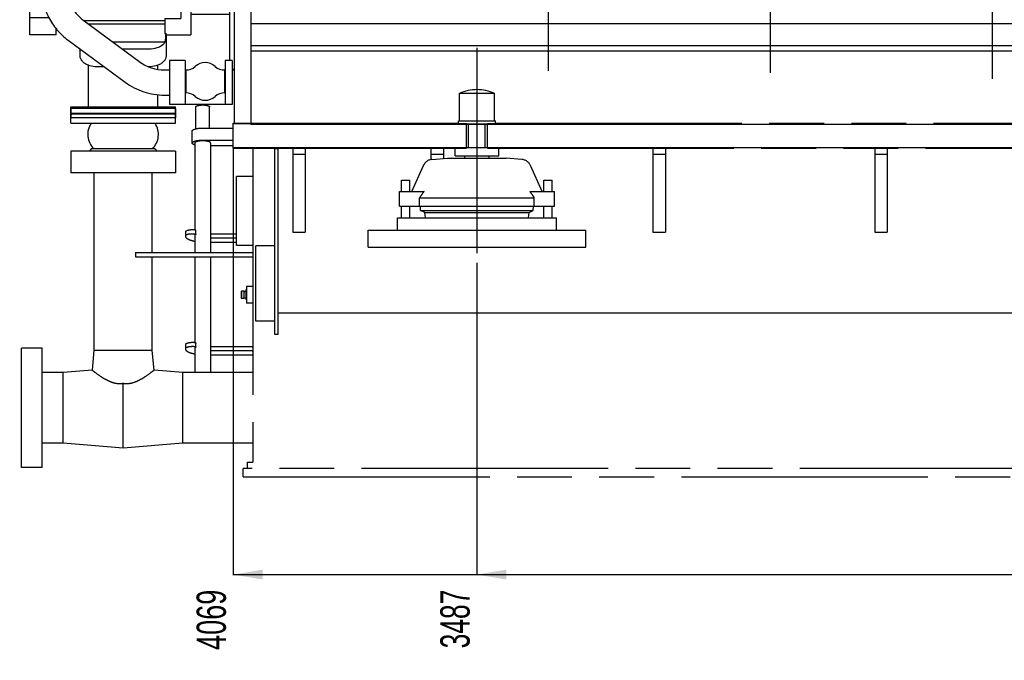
# Model space of a CAD drawing. Header units: millimetres. Extents: x 0 to 1189, y 0 to 841.
# Tile 66 of 103: x 654 to 772, y 508 to 585. Entities that reach past the tile are written whole.
import ezdxf
from ezdxf.enums import TextEntityAlignment as Align

# ---------------------------------------------------------------- set-up
doc = ezdxf.new("R2010")
doc.units = ezdxf.units.MM
doc.header["$LTSCALE"] = 65.395
doc.linetypes.add('CENTER', pattern=[0.6, 0.375, -0.075, 0.075, -0.075])
doc.linetypes.add('PHANTOM', pattern=[0.8, 0.45, -0.05, 0.1, -0.05, 0.1, -0.05])
doc.layers.get('0').update_dxf_attribs({"linetype": 'CONTINUOUS'})
for name, color, linetype in [('1907_210700_40_SIMPLE1_T2_X_PBL121', 7, 'CONTINUOUS'), ('1907_210700_40_SIMPLE1_T2_X_PBL136', 7, 'CONTINUOUS'), ('1907_210700_40_SIMPLE1_T2_X_PBL150', 7, 'CONTINUOUS'), ('1907_210700_40_SIMPLE1_X_ABL120', 7, 'CONTINUOUS'), ('1907_210700_40_SIMPLE1_X_ABL135', 7, 'CONTINUOUS'), ('1907_210700_40_SIMPLE1_X_ABL149', 7, 'CONTINUOUS'), ('1937_111000_09_SIMPLE1_D_ABL72', 7, 'CONTINUOUS'), ('1937_111000_09_SIMPLE1_T1_D_PBL73', 7, 'CONTINUOUS'), ('1937_122000_06_SIMPLE1_A_ABL33', 7, 'CONTINUOUS'), ('1937_122000_06_SIMPLE1_T1_A_PBL34', 7, 'CONTINUOUS'), ('32007_060000_TLKGS_KGS_V_ABL4', 7, 'CONTINUOUS'), ('32007_061000_TLKGS_KGS_V_ABL36', 7, 'CONTINUOUS'), ('32007_633500_01_SIMPLE1_T1_X_PBL84', 7, 'CONTINUOUS'), ('32007_633500_01_SIMPLE1_X_ABL83', 7, 'CONTINUOUS'), ('32007_641000_02_SIMPLE1_T1_X_PBL45', 7, 'CONTINUOUS'), ('32007_641000_02_SIMPLE1_T2_X_PBL46', 7, 'CONTINUOUS'), ('32007_641000_02_SIMPLE1_X_ABL44', 7, 'CONTINUOUS'), ('32007_641400_01_SIMPLE1_T1_X_PBL86', 7, 'CONTINUOUS'), ('32007_641400_01_SIMPLE1_X_ABL85', 7, 'CONTINUOUS'), ('32007_842000_01_SIMPLE1_T1_X_PBL42', 7, 'CONTINUOUS'), ('32007_842000_01_SIMPLE1_T2_X_PBL43', 7, 'CONTINUOUS'), ('32007_842000_01_SIMPLE1_T3_X_PBL38', 7, 'CONTINUOUS'), ('32007_842000_01_SIMPLE1_X_ABL37', 7, 'CONTINUOUS'), ('32067_000000_TLKGS_MARKETING_ABL3', 7, 'CONTINUOUS'), ('32067_030000_TLKGS_V_ABL8', 7, 'CONTINUOUS'), ('32067_100000_TLKGS_V_ABL18', 7, 'CONTINUOUS'), ('32067_152000_01_SIMPLE1_T1_X_PBL20', 7, 'CONTINUOUS'), ('32067_152000_01_SIMPLE1_T2_X_PBL118', 7, 'CONTINUOUS'), ('32067_152000_01_SIMPLE1_T2_X_PBL35', 7, 'CONTINUOUS'), ('32067_152000_01_SIMPLE1_X_ABL19', 7, 'CONTINUOUS'), ('32067_200000_TLKGS_V_ABL119', 7, 'CONTINUOUS'), ('new_view_1_VBL0', 7, 'CONTINUOUS')]:
    doc.layers.add(name, color=color, linetype=linetype)
doc.styles.get("Standard").update_dxf_attribs({"font": 'txt', "width": 0.6})
doc.dimstyles.new('DIMSTYLE_10', dxfattribs={"dimtxt": 3.5, "dimasz": 3.5, "dimexe": 1.8, "dimexo": 0, "dimgap": 0.875, "dimtad": 0, "dimtih": 1, "dimtoh": 1, "dimlfac": 20, "dimdsep": 46, "dimtxsty": 'Standard', "dimblk": '_FILLED', "dimblk1": '_FILLED', "dimblk2": '_FILLED', "dimcen": 0.09, "dimadec": 0, "dimazin": 0, "dimtp": 2, "dimtm": 2, "dimtfac": 1, "dimtofl": 0, "dimtmove": 0, "dimatfit": 3, "dimldrblk": '_FILLED', "dimfxl": 1, "dimtolj": 1, "dimarcsym": 0})

# ---------------------------------------------------------------- blocks, each defined once
blk = doc.blocks.new('*D38')
at = {"color": 2, "linetype": 'Continuous'}
blk.add_line((709, 555.98), (709, 518.68), dxfattribs=at)
at = {"color": 2, "linetype": 'Continuous', "width": 0.672619}
blk.add_text('3487', height=3.5, rotation=90, dxfattribs=at).set_placement((708.12, 516.93), align=Align.RIGHT)
blk = doc.blocks.new('_FILLED')
at = {"color": 0, "linetype": 'ByBlock'}
blk.add_solid([(0, 0), (-1, 0.167), (-1, -0.167)], dxfattribs=at)
blk = doc.blocks.new('*D39')
at = {"color": 2, "linetype": 'Continuous'}
blk.add_line((679.9, 569.65), (679.9, 518.68), dxfattribs=at)
at = {"color": 2, "linetype": 'Continuous', "width": 0.690476}
blk.add_text('4069', height=3.5, rotation=90, dxfattribs=at).set_placement((679.02, 516.93), align=Align.RIGHT)
blk = doc.blocks.new('32007_842000_01_SIMPLE1_T3_X_PBL38', base_point=(664.66, 584.7))
at = {"layer": '32007_842000_01_SIMPLE1_T3_X_PBL38', "color": 7, "linetype": 'Continuous'}
for p, q in [((657.02, 592.84), (657.02, 588.83)), ((660.02, 593.39), (660.02, 588.83)), ((661.96, 584.98), (668.79, 579.94)), ((660.18, 582.56), (667.01, 577.53)), ((671.67, 579), (672.3, 579)), ((671.67, 576), (672.3, 576))]:
    blk.add_line(p, q, dxfattribs=at)
for points, knots in [([(657.02, 588.83), (657.02, 588.22), (657.17, 587.01), (657.79, 585.28), (658.8, 583.76), (659.69, 582.92), (660.18, 582.56)], [0, 0, 0, 0, 0.250538, 0.50083, 0.750682, 1, 1, 1, 1]), ([(660.02, 588.83), (660.02, 588.09), (660.37, 586.59), (661.36, 585.42), (661.96, 584.98)], [0, 0, 0, 0, 0.502233, 1, 1, 1, 1]), ([(668.79, 579.94), (669.2, 579.64), (670.13, 579.17), (671.16, 579), (671.67, 579)], [0, 0, 0, 0, 0.497904, 1, 1, 1, 1]), ([(667.01, 577.53), (667.68, 577.04), (669.18, 576.27), (670.84, 576), (671.67, 576)], [0, 0, 0, 0, 0.499193, 1, 1, 1, 1])]:
    blk.add_open_spline(points, degree=3, knots=knots, dxfattribs=at)
blk = doc.blocks.new('32007_842000_01_SIMPLE1_T1_X_PBL42', base_point=(667.2, 589.41))
at = {"layer": '32007_842000_01_SIMPLE1_T1_X_PBL42', "color": 7, "linetype": 'Continuous'}
for p, q in [((655.75, 592.84), (655.75, 603.94)), ((657.25, 603.94), (655.75, 603.94)), ((657.25, 592.84), (657.25, 603.94)), ((659.73, 601.79), (657.25, 603.81)), ((654.4, 595.49), (654.4, 602.44)), ((654.55, 602.44), (654.4, 602.44)), ((658.98, 602.39), (661.5, 602.39)), ((661.5, 601.79), (661.5, 602.44)), ((661.5, 602.44), (666.2, 602.44)), ((666.2, 601.79), (666.2, 602.44)), ((666.75, 602.44), (677, 602.44)), ((673.5, 594.34), (673.5, 602.44)), ((677, 602.44), (678, 601.25)), ((657.25, 601.79), (659.73, 601.79)), ((659.72, 601.79), (666.75, 601.79)), ((678, 601.25), (680, 601.25)), ((679.5, 601.25), (679.5, 590.75)), ((657.25, 598.59), (663.28, 598.59)), ((663.28, 598.19), (663.28, 598.59)), ((657.25, 598.19), (663.28, 598.19)), ((654.55, 595.49), (654.4, 595.49)), ((657.25, 595), (659.73, 595)), ((657.25, 592.98), (659.73, 595)), ((659.72, 594.99), (666.75, 594.99)), ((661.15, 593.39), (661.15, 594.99)), ((661.62, 594.99), (661.62, 590.37)), ((662.7, 594.99), (662.7, 594.7)), ((666.75, 594.34), (671.5, 594.34)), ((671.5, 590.75), (671.5, 594.34)), ((671.5, 594.34), (678, 594.34)), ((678, 590.75), (678, 594.34)), ((657.25, 592.84), (655.75, 592.84)), ((661.15, 593.39), (657.76, 593.39)), ((661.62, 591.41), (671.5, 591.41)), ((661.62, 590.37), (671.88, 590.37)), ((671.88, 590.75), (671.5, 590.75)), ((671.88, 590.75), (671.88, 590.37)), ((678, 590.75), (680, 590.75)), ((672.3, 580.13), (672.3, 574.88)), ((674.15, 580.13), (672.3, 580.13)), ((674.15, 580.13), (674.15, 574.9)), ((678.95, 580.13), (678.95, 574.9)), ((679.77, 580.13), (678.95, 580.13)), ((679.77, 580.13), (679.77, 574.88)), ((674.23, 579), (674.15, 579)), ((674.23, 579), (674.23, 576.25)), ((678.87, 579), (678.87, 576.25)), ((678.95, 579), (678.87, 579)), ((674.23, 576.25), (674.15, 576.25)), ((678.95, 576.25), (678.87, 576.25)), ((674.15, 574.9), (678.95, 574.9)), ((679.77, 574.88), (672.3, 574.88))]:
    blk.add_line(p, q, dxfattribs=at)
for centre, radius, start, end in [((666.75, 598.39), 4.05, 237.1968, 97.8051), ((666.75, 598.39), 4.06, 97.4528, 97.8058), ((666.75, 598.39), 4.06, 97.1716, 97.4528), ((666.75, 598.39), 4.06, 90.0067, 97.1713), ((666.75, 598.39), 4.06, 82.8064, 89.9933), ((666.75, 598.39), 3.4, 270, 90), ((666.74, 598.39), 4.06, 358.2025, 1.7976), ((666.75, 598.4), 4.05, 237.2736, 238.4421), ((666.75, 598.4), 4.06, 238.4424, 241.5424), ((666.75, 598.39), 4.05, 241.5418, 245.6454), ((666.75, 598.39), 4.04, 245.6489, 248.6677), ((666.75, 598.4), 4.06, 248.6683, 252.9627), ((666.75, 598.4), 4.05, 252.9626, 255.7728), ((666.75, 598.39), 4.04, 255.7748, 260.5337), ((666.75, 598.4), 4.05, 260.535, 262.8913), ((666.75, 598.4), 4.06, 262.8914, 269.9934), ((666.75, 598.4), 4.06, 270.0067, 277.1936), ((676.55, 578.13), 1.75, 47.3571, 132.6429), ((674.3, 580.57), 1.57, 267.4616, 312.6429), ((678.8, 580.57), 1.57, 227.3571, 272.5384), ((674.3, 574.69), 1.57, 47.3571, 92.5384), ((678.8, 574.69), 1.57, 87.4616, 132.6429), ((676.55, 577.13), 1.75, 227.3571, 312.6429)]:
    blk.add_arc(centre, radius, start, end, dxfattribs=at)
for points, knots in [([(667.26, 602.41), (667.73, 602.35), (668.66, 602.06), (669.81, 601.17), (670.58, 599.95), (670.78, 598.99), (670.8, 598.52)], [0, 0, 0, 0, 0.249999, 0.5, 0.750001, 1, 1, 1, 1]), ([(670.8, 598.26), (670.78, 597.79), (670.58, 596.84), (669.81, 595.61), (668.66, 594.72), (667.73, 594.43), (667.26, 594.37)], [0, 0, 0, 0, 0.249999, 0.5, 0.750001, 1, 1, 1, 1]), ([(666.75, 592.1), (666.23, 592.1), (665.23, 592.22), (664.09, 592.68), (663.38, 593.22), (663, 593.68), (662.76, 594.17), (662.7, 594.53), (662.7, 594.7)], [0, 0, 0, 0, 0.296409, 0.56768, 0.689046, 0.800089, 0.90253, 1, 1, 1, 1]), ([(670.76, 594.34), (670.73, 594.18), (670.61, 593.87), (670.32, 593.44), (669.91, 593.05), (669.21, 592.59), (668.15, 592.2), (667.23, 592.1), (666.75, 592.1)], [0, 0, 0, 0, 0.098097, 0.202827, 0.316272, 0.439095, 0.709166, 1, 1, 1, 1])]:
    blk.add_open_spline(points, degree=3, knots=knots, dxfattribs=at)
blk = doc.blocks.new('32007_842000_01_SIMPLE1_T2_X_PBL43', base_point=(655.15, 598.3918))
at = {"layer": '32007_842000_01_SIMPLE1_T2_X_PBL43', "color": 7, "linetype": 'Continuous'}
for p, q in [((654.55, 592.8918), (654.55, 603.8918)), ((654.55, 603.8918), (655.75, 603.8918)), ((654.55, 592.8918), (655.75, 592.8918))]:
    blk.add_line(p, q, dxfattribs=at)
blk = doc.blocks.new('32007_842000_01_SIMPLE1_X_ABL37', base_point=(667.2, 589.41))
at = {"layer": '32007_842000_01_SIMPLE1_T1_X_PBL42'}
blk.add_blockref('32007_842000_01_SIMPLE1_T1_X_PBL42', (667.2, 589.41), dxfattribs=at)
at = {"layer": '32007_842000_01_SIMPLE1_T2_X_PBL43'}
blk.add_blockref('32007_842000_01_SIMPLE1_T2_X_PBL43', (655.15, 598.39), dxfattribs=at)
at = {"layer": '32007_842000_01_SIMPLE1_T3_X_PBL38'}
blk.add_blockref('32007_842000_01_SIMPLE1_T3_X_PBL38', (664.66, 584.7), dxfattribs=at)
blk = doc.blocks.new('32007_641000_02_SIMPLE1_T1_X_PBL45', base_point=(667.8, 584.05))
at = {"layer": '32007_641000_02_SIMPLE1_T1_X_PBL45', "color": 7, "linetype": 'Continuous'}
for p, q in [((671.88, 590.75), (671.88, 594.34)), ((673.65, 594.34), (673.65, 591.8)), ((674.85, 594.34), (674.85, 583.2)), ((655.6, 583.2), (655.6, 592.89)), ((656.85, 592.84), (656.85, 591.8)), ((674.85, 592.93), (678, 592.93)), ((656.85, 591.8), (657.02, 591.8)), ((673.65, 591.8), (671.88, 591.8)), ((661.62, 589.23), (661.62, 590.37)), ((669.88, 590.37), (663.62, 590.37)), ((671.88, 589.7), (671.88, 590.37)), ((674.85, 591.31), (678, 591.31)), ((679.5, 580.13), (679.5, 590.75)), ((661.62, 589.23), (661.62, 588.89)), ((661.62, 589.23), (662.32, 589.23)), ((671.18, 589.23), (671.75, 589.23)), ((671.75, 589.53), (671.75, 587.73)), ((671.75, 589.53), (671.87, 589.53)), ((657.02, 588.91), (655.6, 588.91)), ((671.75, 588.89), (661.62, 588.89)), ((669.88, 588.92), (663.62, 588.92)), ((673.65, 587.73), (671.75, 587.73)), ((673.65, 587.73), (673.65, 585.13)), ((674.85, 585.65), (679.5, 585.65)), ((657.9, 585.23), (655.6, 585.23)), ((671.75, 584.85), (662.13, 584.85)), ((662.59, 584.51), (671.75, 584.51)), ((671.75, 585.13), (671.75, 583.36)), ((671.75, 585.13), (673.65, 585.13)), ((658.75, 583.2), (655.6, 583.2)), ((658.75, 583.2), (658.75, 583.95)), ((671.75, 583.36), (671.87, 583.36)), ((671.88, 583.28), (671.88, 580.67)), ((671.88, 583.2), (674.85, 583.2)), ((665.51, 582.36), (671.77, 582.36)), ((661.62, 580.67), (661.62, 581.5)), ((669.88, 581.49), (666.7, 581.49)), ((662.6, 574.6), (662.6, 579.56)), ((664.5, 579.38), (663.62, 579.38)), ((669.88, 579.38), (669.8, 579.38)), ((670.9, 579.07), (670.9, 579.56)), ((679.77, 579.08), (680, 579.08)), ((670.9, 574.6), (670.9, 576.05)), ((660.5, 573.85), (660.5, 574.6)), ((660.5, 574.6), (673, 574.6)), ((660.5, 573.85), (673, 573.85)), ((662.32, 573.85), (662.32, 573.75)), ((664.91, 573.85), (664.91, 573.75)), ((668.59, 573.85), (668.59, 573.75)), ((671.18, 573.85), (671.18, 573.75)), ((673, 573.85), (673, 574.6))]:
    blk.add_line(p, q, dxfattribs=at)
for centre, major_axis, ratio, start_param, end_param in [((663.62, 589.5), (2, 0), 0.451228, 2.815863, 3.141593), ((669.88, 589.5), (2, 0), 0.451228, 0.030853, 0.325729), ((669.88, 583.47), (0, 3.47), 0.575768, -1.896526, -1.601687)]:
    blk.add_ellipse(centre, major_axis=major_axis, ratio=ratio, start_param=start_param, end_param=end_param, dxfattribs=at)
for points, knots in [([(671.88, 591.66), (671.88, 591.52), (671.8, 591.24), (671.62, 591.01), (671.5, 590.91)], [0, 0, 0, 0, 0.472864, 1, 1, 1, 1]), ([(663.62, 588.92), (663.42, 588.92), (662.72, 588.98), (661.97, 589.34), (661.73, 589.79)], [0, 0, 0, 0, 0.288538, 1, 1, 1, 1]), ([(671.77, 589.79), (671.7, 589.66), (671.42, 589.33), (670.75, 589), (670.18, 588.92), (669.88, 588.92)], [0, 0, 0, 0, 0.209707, 0.580438, 1, 1, 1, 1]), ([(671.88, 589.7), (671.88, 589.66), (671.87, 589.6), (671.87, 589.54), (671.87, 589.53)], [0, 0, 0, 0, 0.757069, 1, 1, 1, 1]), ([(671.87, 583.36), (671.87, 583.36), (671.87, 583.33), (671.88, 583.3), (671.88, 583.28)], [0, 0, 0, 0, 0.282317, 1, 1, 1, 1]), ([(671.77, 582.36), (671.7, 582.23), (671.42, 581.9), (670.75, 581.57), (670.18, 581.49), (669.88, 581.49)], [0, 0, 0, 0, 0.209707, 0.580438, 1, 1, 1, 1]), ([(662.6, 579.56), (662.46, 579.62), (662.2, 579.74), (661.88, 580.01), (661.67, 580.32), (661.62, 580.55), (661.62, 580.67)], [0, 0, 0, 0, 0.290895, 0.552192, 0.785101, 1, 1, 1, 1]), ([(671.88, 580.67), (671.88, 580.55), (671.83, 580.32), (671.62, 580.01), (671.3, 579.74), (671.04, 579.62), (670.9, 579.56)], [0, 0, 0, 0, 0.214899, 0.447808, 0.709105, 1, 1, 1, 1]), ([(663.62, 579.38), (663.54, 579.38), (663.19, 579.39), (662.84, 579.47), (662.6, 579.56)], [0, 0, 0, 0, 0.257169, 1, 1, 1, 1]), ([(670.9, 579.56), (670.82, 579.53), (670.49, 579.42), (670.14, 579.38), (669.88, 579.38)], [0, 0, 0, 0, 0.241377, 1, 1, 1, 1])]:
    blk.add_open_spline(points, degree=3, knots=knots, dxfattribs=at)
blk = doc.blocks.new('32007_641000_02_SIMPLE1_T2_X_PBL46', base_point=(666.75, 573.2))
at = {"layer": '32007_641000_02_SIMPLE1_T2_X_PBL46', "color": 7, "linetype": 'Continuous'}
for p, q in [((660.5, 572.65), (660.5, 573.75)), ((660.5, 573.75), (673, 573.75)), ((673, 572.65), (673, 573.75)), ((660.5, 572.65), (673, 572.65))]:
    blk.add_line(p, q, dxfattribs=at)
blk = doc.blocks.new('32007_641000_02_SIMPLE1_X_ABL44', base_point=(666.75, 573.2))
at = {"layer": '32007_641000_02_SIMPLE1_T1_X_PBL45'}
blk.add_blockref('32007_641000_02_SIMPLE1_T1_X_PBL45', (667.8, 584.05), dxfattribs=at)
at = {"layer": '32007_641000_02_SIMPLE1_T2_X_PBL46'}
blk.add_blockref('32007_641000_02_SIMPLE1_T2_X_PBL46', (666.75, 573.2), dxfattribs=at)
blk = doc.blocks.new('32007_633500_01_SIMPLE1_T1_X_PBL84', base_point=(680, 590.44))
at = {"layer": '32007_633500_01_SIMPLE1_T1_X_PBL84', "color": 7, "linetype": 'Continuous'}
blk.add_line((680, 608.29), (680, 572.6), dxfattribs=at)
blk = doc.blocks.new('32007_633500_01_SIMPLE1_X_ABL83', base_point=(680, 590.44))
at = {"layer": '32007_633500_01_SIMPLE1_T1_X_PBL84'}
blk.add_blockref('32007_633500_01_SIMPLE1_T1_X_PBL84', (680, 590.44), dxfattribs=at)
blk = doc.blocks.new('32007_641400_01_SIMPLE1_T1_X_PBL86', base_point=(679.888, 579.021))
at = {"layer": '32007_641400_01_SIMPLE1_T1_X_PBL86', "color": 7, "linetype": 'Continuous'}
blk.add_line((679.775, 579.021), (680, 579.021), dxfattribs=at)
blk = doc.blocks.new('32007_641400_01_SIMPLE1_X_ABL85', base_point=(679.8875, 579.021))
at = {"layer": '32007_641400_01_SIMPLE1_T1_X_PBL86'}
blk.add_blockref('32007_641400_01_SIMPLE1_T1_X_PBL86', (679.8875, 579.021), dxfattribs=at)
blk = doc.blocks.new('32007_061000_TLKGS_KGS_V_ABL36', base_point=(711.7, 625.77))
at = {"layer": '32007_633500_01_SIMPLE1_X_ABL83'}
blk.add_blockref('32007_633500_01_SIMPLE1_X_ABL83', (680, 590.44), dxfattribs=at)
at = {"layer": '32007_641000_02_SIMPLE1_X_ABL44'}
blk.add_blockref('32007_641000_02_SIMPLE1_X_ABL44', (666.75, 573.2), dxfattribs=at)
at = {"layer": '32007_641400_01_SIMPLE1_X_ABL85'}
blk.add_blockref('32007_641400_01_SIMPLE1_X_ABL85', (679.89, 579.02), dxfattribs=at)
at = {"layer": '32007_842000_01_SIMPLE1_X_ABL37'}
blk.add_blockref('32007_842000_01_SIMPLE1_X_ABL37', (667.2, 589.41), dxfattribs=at)
blk = doc.blocks.new('32007_060000_TLKGS_KGS_V_ABL4', base_point=(753.72, 652.49))
at = {"layer": '32007_061000_TLKGS_KGS_V_ABL36'}
blk.add_blockref('32007_061000_TLKGS_KGS_V_ABL36', (711.7, 625.77), dxfattribs=at)
blk = doc.blocks.new('32067_152000_01_SIMPLE1_T1_X_PBL20', base_point=(768.98, 552.61))
at = {"layer": '32067_152000_01_SIMPLE1_T1_X_PBL20', "color": 8, "linetype": 'PHANTOM'}
for p, q in [((660.5, 574.4), (660.5, 573.3)), ((673, 574.4), (660.5, 574.4)), ((673, 574.4), (673, 573.3)), ((675.45, 571.98), (675.45, 574.6)), ((677.05, 572.06), (677.05, 574.6)), ((673, 573.3), (660.5, 573.3)), ((679.9, 572.65), (706.79, 572.65)), ((679.9, 569.65), (679.9, 572.65)), ((706.25, 572.65), (706.25, 572.55)), ((707.75, 572.55), (706.25, 572.55)), ((707.75, 569.65), (707.75, 572.55)), ((711.75, 572.55), (710.25, 572.55)), ((710.25, 569.65), (710.25, 572.55)), ((711.21, 572.65), (810.29, 572.65)), ((711.75, 572.65), (711.75, 572.55)), ((675, 570.27), (675, 571.72)), ((676.25, 572.06), (679.9, 572.06)), ((675.3, 570.27), (675.3, 559.92)), ((676.25, 570.62), (679.9, 570.62)), ((677.2, 570.27), (677.2, 557.2)), ((660.5, 569.3), (660.5, 566.7)), ((673, 569.3), (660.5, 569.3)), ((662.95, 569.6), (662.73, 569.3)), ((670.55, 569.6), (662.95, 569.6)), ((670.55, 569.6), (670.77, 569.3)), ((673, 569.3), (673, 566.7)), ((679.9, 569.93), (677.2, 569.93)), ((679.9, 569.65), (707.75, 569.65)), ((682.25, 569.65), (682.25, 532.15)), ((687, 569.65), (687, 559.65)), ((688.5, 569.65), (688.5, 559.65)), ((703.5, 569.65), (703.5, 568.29)), ((705, 569.65), (705, 568.44)), ((710.25, 569.65), (811.25, 569.65)), ((730, 569.65), (730, 559.65)), ((731.5, 569.65), (731.5, 559.65)), ((756.5, 569.65), (756.5, 559.65)), ((758, 569.65), (758, 559.65)), ((688.5, 568.9), (687, 568.9)), ((705, 568.9), (703.5, 568.9)), ((731.5, 568.9), (730, 568.9)), ((758, 568.9), (756.5, 568.9)), ((673, 566.7), (660.5, 566.7)), ((663.26, 566.7), (663.26, 545.5)), ((670.24, 557.2), (670.24, 566.7)), ((682.25, 566.27), (680.3, 566.27)), ((680.3, 558.02), (680.3, 566.27)), ((674.25, 559.08), (674.25, 559.71)), ((675.05, 559.94), (675.13, 559.94)), ((675.43, 559.37), (675.43, 559.85)), ((687, 559.65), (688.5, 559.65)), ((730, 559.65), (731.5, 559.65)), ((756.5, 559.65), (758, 559.65)), ((675.05, 559.45), (675.13, 559.45)), ((675.3, 559.22), (675.3, 557.2)), ((677.2, 559.44), (680.3, 559.44)), ((677.2, 558.96), (680.3, 558.96)), ((680.3, 558.39), (677.2, 558.39)), ((682.25, 558.02), (680.3, 558.02)), ((668.25, 557.2), (682.25, 557.2)), ((668.25, 557.2), (668.25, 556.7)), ((668.25, 556.7), (682.25, 556.7)), ((670.24, 545.5), (670.24, 556.7)), ((675.3, 556.7), (675.3, 546.46)), ((677.2, 556.7), (677.2, 542.86)), ((680.87, 552.6), (680.83, 552.55)), ((680.83, 552.55), (680.83, 551.75)), ((681.18, 552.6), (680.87, 552.6)), ((680.87, 552.6), (680.87, 551.7)), ((681.25, 552.56), (681.18, 552.6)), ((681.18, 552.6), (681.18, 551.7)), ((681.42, 552.6), (681.3, 552.55)), ((681.5, 552.73), (681.42, 552.73)), ((681.42, 552.73), (681.42, 551.58)), ((682.25, 553.15), (681.5, 553.15)), ((681.5, 553.15), (681.5, 551.15)), ((680.87, 551.7), (680.83, 551.75)), ((681.18, 551.7), (680.87, 551.7)), ((681.25, 551.74), (681.18, 551.7)), ((681.42, 551.7), (681.3, 551.75)), ((681.5, 551.58), (681.42, 551.58)), ((682.25, 551.15), (681.5, 551.15)), ((657.1, 545.77), (654.6, 545.77)), ((654.6, 531.52), (654.6, 545.77)), ((657.1, 531.52), (657.1, 545.77)), ((663.26, 545.5), (663.05, 543.16)), ((670.24, 545.5), (663.26, 545.5)), ((670.45, 543.16), (670.24, 545.5)), ((674.25, 545.62), (674.25, 546.26)), ((675.05, 546.48), (675.13, 546.48)), ((675.05, 546), (675.13, 546)), ((675.3, 545.76), (675.3, 542.86)), ((675.43, 545.91), (675.43, 546.39)), ((677.2, 545.98), (681.95, 545.98)), ((677.2, 545.5), (681.95, 545.5)), ((681.95, 544.94), (677.2, 544.94)), ((663.05, 543.16), (659.6, 542.86)), ((673.9, 542.86), (670.45, 543.16)), ((659.6, 542.86), (657.1, 542.86)), ((659.6, 534.44), (659.6, 542.86)), ((682.25, 542.86), (673.9, 542.86)), ((673.9, 534.44), (673.9, 542.86)), ((666.75, 533.82), (666.75, 541.59)), ((659.6, 534.44), (657.1, 534.44)), ((666.75, 533.82), (659.6, 534.44)), ((673.9, 534.44), (666.75, 533.82)), ((682.25, 534.44), (673.9, 534.44)), ((657.1, 531.52), (654.6, 531.52)), ((881.6, 531.4), (681.1, 531.4)), ((681.1, 530.4), (681.1, 531.4)), ((681.6, 532.15), (682.25, 532.15)), ((681.6, 531.4), (681.6, 532.15)), ((681.1, 530.4), (881.6, 530.4))]:
    blk.add_line(p, q, dxfattribs=at)
for centre, radius, start, end in [((664.88, 571.3), 2.35, 145.8516, 226.3354), ((661.28, 573.74), 2, 325.8516, 326.8847), ((668.62, 571.3), 2.35, 313.6646, 34.1484), ((672.22, 573.74), 2, 213.1154, 214.1484), ((681.28, 552.61), 0.06, 240.0257, 292.5816), ((681.28, 551.69), 0.06, 67.4184, 119.9743)]:
    blk.add_arc(centre, radius, start, end, dxfattribs=at)
for points, knots in [([(675.45, 574.6), (675.45, 574.64), (675.5, 574.69), (675.59, 574.73), (675.73, 574.77), (675.96, 574.81), (676.25, 574.83), (676.54, 574.81), (676.77, 574.77), (676.91, 574.73), (677, 574.69), (677.05, 574.64), (677.05, 574.6)], [0, 0, 0, 0, 0.060313, 0.108521, 0.169348, 0.322299, 0.5, 0.677701, 0.830652, 0.891479, 0.939687, 1, 1, 1, 1]), ([(675, 571.72), (675, 571.77), (675.09, 571.85), (675.22, 571.91), (675.45, 571.99), (675.79, 572.05), (676.09, 572.06), (676.25, 572.06)], [0, 0, 0, 0, 0.120625, 0.217041, 0.338696, 0.644599, 1, 1, 1, 1]), ([(675, 570.27), (675, 570.33), (675.09, 570.41), (675.22, 570.47), (675.45, 570.55), (675.79, 570.6), (676.09, 570.62), (676.25, 570.62)], [0, 0, 0, 0, 0.120625, 0.217041, 0.338696, 0.644599, 1, 1, 1, 1]), ([(675.3, 570.05), (675.26, 570.07), (675.18, 570.09), (675.07, 570.15), (675, 570.23), (675, 570.27)], [0, 0, 0, 0, 0.353152, 0.634213, 1, 1, 1, 1]), ([(677.2, 570.27), (677.2, 570.32), (677.13, 570.38), (677.03, 570.43), (676.86, 570.48), (676.6, 570.52), (676.25, 570.54), (675.9, 570.52), (675.64, 570.48), (675.47, 570.43), (675.37, 570.38), (675.3, 570.32), (675.3, 570.27)], [0, 0, 0, 0, 0.060313, 0.108521, 0.169348, 0.322299, 0.5, 0.677701, 0.830652, 0.891479, 0.939687, 1, 1, 1, 1]), ([(674.25, 559.71), (674.25, 559.75), (674.3, 559.8), (674.39, 559.84), (674.53, 559.89), (674.76, 559.93), (674.95, 559.94), (675.05, 559.94)], [0, 0, 0, 0, 0.120625, 0.217041, 0.338696, 0.644599, 1, 1, 1, 1]), ([(675.13, 559.94), (675.2, 559.94), (675.3, 559.93), (675.4, 559.9), (675.43, 559.87), (675.43, 559.85)], [0, 0, 0, 0, 0.661263, 0.879138, 1, 1, 1, 1]), ([(674.25, 559.23), (674.25, 559.27), (674.3, 559.32), (674.39, 559.36), (674.53, 559.41), (674.76, 559.44), (674.95, 559.45), (675.05, 559.45)], [0, 0, 0, 0, 0.120625, 0.217041, 0.338696, 0.644599, 1, 1, 1, 1]), ([(675.3, 558.52), (675.15, 558.55), (674.88, 558.62), (674.52, 558.75), (674.25, 558.94), (674.25, 559.08)], [0, 0, 0, 0, 0.367308, 0.658713, 1, 1, 1, 1]), ([(675.13, 559.45), (675.2, 559.45), (675.3, 559.44), (675.4, 559.41), (675.43, 559.38), (675.43, 559.37)], [0, 0, 0, 0, 0.661263, 0.879138, 1, 1, 1, 1]), ([(675.4, 559.34), (675.38, 559.33), (675.34, 559.3), (675.3, 559.25), (675.3, 559.22)], [0, 0, 0, 0, 0.326438, 1, 1, 1, 1]), ([(675.43, 559.37), (675.43, 559.37), (675.42, 559.35), (675.41, 559.34), (675.4, 559.34)], [0, 0, 0, 0, 0.196021, 1, 1, 1, 1]), ([(674.25, 546.26), (674.25, 546.29), (674.3, 546.34), (674.39, 546.38), (674.53, 546.43), (674.76, 546.47), (674.95, 546.48), (675.05, 546.48)], [0, 0, 0, 0, 0.120625, 0.217041, 0.338696, 0.644599, 1, 1, 1, 1]), ([(674.25, 545.78), (674.25, 545.81), (674.3, 545.86), (674.39, 545.9), (674.53, 545.95), (674.76, 545.99), (674.95, 546), (675.05, 546)], [0, 0, 0, 0, 0.120625, 0.217041, 0.338696, 0.644599, 1, 1, 1, 1]), ([(675.3, 545.06), (675.15, 545.09), (674.88, 545.16), (674.52, 545.29), (674.25, 545.48), (674.25, 545.62)], [0, 0, 0, 0, 0.367308, 0.658713, 1, 1, 1, 1]), ([(675.13, 546.48), (675.2, 546.48), (675.3, 546.47), (675.4, 546.44), (675.43, 546.41), (675.43, 546.39)], [0, 0, 0, 0, 0.661263, 0.879138, 1, 1, 1, 1]), ([(675.13, 546), (675.2, 546), (675.3, 545.99), (675.4, 545.96), (675.43, 545.93), (675.43, 545.91)], [0, 0, 0, 0, 0.661263, 0.879138, 1, 1, 1, 1]), ([(675.4, 545.88), (675.38, 545.87), (675.34, 545.84), (675.3, 545.8), (675.3, 545.76)], [0, 0, 0, 0, 0.326438, 1, 1, 1, 1]), ([(675.43, 545.91), (675.43, 545.91), (675.42, 545.89), (675.41, 545.88), (675.4, 545.88)], [0, 0, 0, 0, 0.196021, 1, 1, 1, 1]), ([(681.95, 545.98), (682.02, 545.98), (682.12, 545.97), (682.22, 545.94), (682.25, 545.91), (682.25, 545.9)], [0, 0, 0, 0, 0.661264, 0.879139, 1, 1, 1, 1]), ([(681.95, 545.5), (682.02, 545.5), (682.12, 545.49), (682.22, 545.46), (682.25, 545.43), (682.25, 545.42)], [0, 0, 0, 0, 0.661264, 0.879139, 1, 1, 1, 1]), ([(682.25, 545.02), (682.25, 545.01), (682.22, 544.98), (682.12, 544.95), (682.02, 544.94), (681.95, 544.94)], [0, 0, 0, 0, 0.120861, 0.338736, 1, 1, 1, 1]), ([(663.05, 543.16), (663.15, 543.08), (663.5, 542.81), (664.02, 542.43), (664.67, 542.04), (665.28, 541.74), (665.99, 541.54), (666.5, 541.55), (666.75, 541.59)], [0, 0, 0, 0, 0.089398, 0.32074, 0.470746, 0.636463, 0.814413, 1, 1, 1, 1]), ([(666.75, 541.59), (667, 541.55), (667.51, 541.54), (668.22, 541.74), (668.83, 542.04), (669.48, 542.43), (670, 542.81), (670.35, 543.08), (670.45, 543.16)], [0, 0, 0, 0, 0.185587, 0.363537, 0.529253, 0.679259, 0.910602, 1, 1, 1, 1])]:
    blk.add_open_spline(points, degree=3, knots=knots, dxfattribs=at)
blk = doc.blocks.new('32067_152000_01_SIMPLE1_T2_X_PBL35', base_point=(709, 567.03))
at = {"layer": '32067_152000_01_SIMPLE1_T2_X_PBL35', "color": 8, "linetype": 'PHANTOM'}
for p, q in [((706.92, 576.21), (711.08, 576.21)), ((706.92, 572.91), (706.92, 576.21)), ((711.08, 572.91), (711.08, 576.21)), ((706.79, 572.91), (711.21, 572.91)), ((706.79, 572.55), (706.79, 572.91)), ((707.75, 572.55), (710.25, 572.55)), ((708.01, 569.75), (708.01, 572.55)), ((709.99, 569.75), (709.99, 572.55)), ((711.21, 572.55), (711.21, 572.91)), ((706.4, 568.73), (706.4, 569.65)), ((707.75, 569.75), (710.25, 569.75)), ((711.6, 568.73), (711.6, 569.65)), ((703.63, 568.32), (705.5, 568.48)), ((705.5, 568.48), (712.5, 568.48)), ((706.4, 568.73), (711.6, 568.73)), ((707.56, 568.48), (707.56, 568.73)), ((710.44, 568.48), (710.44, 568.73)), ((714.37, 568.32), (712.5, 568.48)), ((701.21, 564.49), (702.6, 567.58)), ((716.79, 564.49), (715.4, 567.58)), ((700, 565.85), (701, 565.85)), ((700, 564.49), (700, 565.85)), ((701, 564.49), (701, 565.85)), ((717, 565.85), (718, 565.85)), ((717, 564.49), (717, 565.85)), ((718, 564.49), (718, 565.85)), ((699.75, 564.49), (702.68, 564.49)), ((699.75, 562.74), (699.75, 564.49)), ((715.32, 564.49), (718.25, 564.49)), ((718.25, 562.74), (718.25, 564.49)), ((702.15, 563.74), (715.85, 563.74)), ((702.15, 562.74), (702.15, 563.74)), ((715.85, 562.74), (715.85, 563.74)), ((699.75, 562.74), (718.25, 562.74)), ((700, 561.35), (700, 562.74)), ((701, 561.35), (701, 562.74)), ((702.28, 562.23), (702.26, 562.74)), ((702.77, 561.98), (702.28, 562.23)), ((702.28, 562.23), (715.72, 562.23)), ((702.77, 561.98), (715.23, 561.98)), ((702.84, 561.35), (702.77, 561.98)), ((715.16, 561.35), (715.23, 561.98)), ((715.23, 561.98), (715.72, 562.23)), ((715.72, 562.23), (715.74, 562.74)), ((717, 561.35), (717, 562.74)), ((718, 561.35), (718, 562.74)), ((699.5, 561.35), (718.5, 561.35)), ((699.5, 559.85), (699.5, 561.35)), ((718.5, 559.85), (718.5, 561.35)), ((696, 559.85), (722, 559.85)), ((696, 557.85), (696, 559.85)), ((722, 557.85), (722, 559.85)), ((696, 557.85), (722, 557.85))]:
    blk.add_line(p, q, dxfattribs=at)
for centre, radius, start, end in [((709, 571.51), 5.14, 66.0588, 113.9412), ((703.74, 567.07), 1.25, 95, 155.8195), ((714.26, 567.07), 1.25, 24.1805, 85)]:
    blk.add_arc(centre, radius, start, end, dxfattribs=at)
for points, knots in [([(702.68, 564.49), (702.63, 564.43), (702.45, 564.19), (702.28, 563.94), (702.15, 563.74)], [0, 0, 0, 0, 0.247602, 1, 1, 1, 1]), ([(715.85, 563.74), (715.81, 563.81), (715.64, 564.06), (715.46, 564.31), (715.32, 564.49)], [0, 0, 0, 0, 0.252037, 1, 1, 1, 1])]:
    blk.add_open_spline(points, degree=3, knots=knots, dxfattribs=at)
blk = doc.blocks.new('32067_152000_01_SIMPLE1_T2_X_PBL118', base_point=(709, 568.8152))
at = {"layer": '32067_152000_01_SIMPLE1_T2_X_PBL118', "color": 2, "linetype": 'CENTER'}
blk.add_line((709, 581.65), (709, 555.9805), dxfattribs=at)
blk = doc.blocks.new('32067_152000_01_SIMPLE1_X_ABL19', base_point=(768.98, 556.02))
at = {"layer": '32067_152000_01_SIMPLE1_T1_X_PBL20'}
blk.add_blockref('32067_152000_01_SIMPLE1_T1_X_PBL20', (768.98, 552.61), dxfattribs=at)
at = {"layer": '32067_152000_01_SIMPLE1_T2_X_PBL118'}
blk.add_blockref('32067_152000_01_SIMPLE1_T2_X_PBL118', (709, 568.82), dxfattribs=at)
at = {"layer": '32067_152000_01_SIMPLE1_T2_X_PBL35'}
blk.add_blockref('32067_152000_01_SIMPLE1_T2_X_PBL35', (709, 567.03), dxfattribs=at)
blk = doc.blocks.new('1937_122000_06_SIMPLE1_T1_A_PBL34', base_point=(781.62, 560))
at = {"layer": '1937_122000_06_SIMPLE1_T1_A_PBL34', "color": 7, "linetype": 'Continuous'}
for p, q in [((679.9, 572.6), (682, 572.6)), ((679.9, 569.7), (679.9, 572.6)), ((883.35, 569.7), (679.9, 569.7)), ((685.25, 569.6), (684.85, 569.6)), ((684.85, 547.4), (684.85, 569.6)), ((685.25, 547.4), (685.25, 569.7)), ((684.85, 558), (682.6, 558)), ((682.6, 549), (682.6, 558)), ((880.05, 549.95), (685.25, 549.95)), ((684.85, 549), (682.6, 549)), ((685.25, 547.4), (684.85, 547.4))]:
    blk.add_line(p, q, dxfattribs=at)
blk = doc.blocks.new('1937_122000_06_SIMPLE1_A_ABL33', base_point=(781.625, 560))
at = {"layer": '1937_122000_06_SIMPLE1_T1_A_PBL34'}
blk.add_blockref('1937_122000_06_SIMPLE1_T1_A_PBL34', (781.625, 560), dxfattribs=at)
blk = doc.blocks.new('1937_111000_09_SIMPLE1_T1_D_PBL73', base_point=(782.05, 619.62))
at = {"layer": '1937_111000_09_SIMPLE1_T1_D_PBL73', "color": 7, "linetype": 'Continuous'}
for p, q in [((682, 607.25), (682, 572.5)), ((880.6, 584.5), (682, 584.5)), ((880.6, 581.87), (682, 581.87)), ((880.6, 581.25), (682, 581.25)), ((880.6, 572.5), (682, 572.5))]:
    blk.add_line(p, q, dxfattribs=at)
blk = doc.blocks.new('1937_111000_09_SIMPLE1_D_ABL72', base_point=(782.05, 625.06))
at = {"layer": '1937_111000_09_SIMPLE1_T1_D_PBL73'}
blk.add_blockref('1937_111000_09_SIMPLE1_T1_D_PBL73', (782.05, 619.62), dxfattribs=at)
blk = doc.blocks.new('32067_100000_TLKGS_V_ABL18', base_point=(768.98, 616.65))
at = {"layer": '1937_111000_09_SIMPLE1_D_ABL72'}
blk.add_blockref('1937_111000_09_SIMPLE1_D_ABL72', (782.05, 625.06), dxfattribs=at)
at = {"layer": '1937_122000_06_SIMPLE1_A_ABL33'}
blk.add_blockref('1937_122000_06_SIMPLE1_A_ABL33', (781.62, 560), dxfattribs=at)
at = {"layer": '32067_152000_01_SIMPLE1_X_ABL19'}
blk.add_blockref('32067_152000_01_SIMPLE1_X_ABL19', (768.98, 556.02), dxfattribs=at)
blk = doc.blocks.new('1907_210700_40_SIMPLE1_T2_X_PBL121', base_point=(717.5, 649.33))
at = {"layer": '1907_210700_40_SIMPLE1_T2_X_PBL121', "color": 2, "linetype": 'CENTER'}
blk.add_line((717.5, 719.75), (717.5, 578.91), dxfattribs=at)
at = {"layer": '1907_210700_40_SIMPLE1_T2_X_PBL121', "color": 7, "linetype": 'Continuous'}
for p, q in [((716.3, 715.45), (716.3, 716.2)), ((716.3, 716.2), (718.7, 716.2)), ((718.7, 715.45), (718.7, 716.2)), ((710.75, 713.47), (710.75, 715.45)), ((710.75, 715.45), (724.25, 715.45)), ((724.25, 713.47), (724.25, 715.45)), ((714.07, 713.27), (720.93, 713.27)), ((709.79, 702.55), (709.95, 712.03)), ((725.21, 702.55), (725.05, 712.03))]:
    blk.add_line(p, q, dxfattribs=at)
for centre, radius, start, end in [((711.7, 712), 1.75, 122.8546, 179.0423), ((711.08, 713.23), 0.0524, 51.5282, 56.4511), ((714.07, 710.13), 3.14, 89.9865, 93.9813), ((720.94, 710.13), 3.13, 86.0227, 90.0625), ((723.92, 713.23), 0.0517, 123.3566, 128.2037), ((723.3, 712), 1.75, 0.9843, 56.9112)]:
    blk.add_arc(centre, radius, start, end, dxfattribs=at)
for points, knots in [([(710.75, 713.47), (710.75, 713.47), (710.75, 713.47), (710.75, 713.47), (710.75, 713.47)], [0, 0, 0, 0, 0.260085, 1, 1, 1, 1]), ([(710.77, 713.47), (710.8, 713.45), (710.91, 713.4), (711.02, 713.33), (711.11, 713.28)], [0, 0, 0, 0, 0.242691, 1, 1, 1, 1]), ([(711.11, 713.27), (711.12, 713.27), (711.15, 713.25), (711.24, 713.23), (711.41, 713.21), (711.68, 713.19), (712.02, 713.18), (712.42, 713.19), (713.04, 713.21), (713.52, 713.24), (713.85, 713.26)], [0, 0, 0, 0, 0.014473, 0.036542, 0.104049, 0.201512, 0.325978, 0.473353, 0.638647, 1, 1, 1, 1]), ([(721.15, 713.26), (721.48, 713.24), (721.96, 713.21), (722.58, 713.19), (722.98, 713.18), (723.32, 713.19), (723.59, 713.21), (723.76, 713.23), (723.85, 713.25), (723.88, 713.26), (723.89, 713.27)], [0, 0, 0, 0, 0.36138, 0.526686, 0.674072, 0.798546, 0.89601, 0.963503, 0.985556, 1, 1, 1, 1]), ([(723.89, 713.27), (723.92, 713.29), (724.03, 713.36), (724.15, 713.42), (724.23, 713.46)], [0, 0, 0, 0, 0.258219, 1, 1, 1, 1]), ([(724.25, 713.46), (724.25, 713.46), (724.25, 713.46), (724.25, 713.46), (724.25, 713.47)], [0, 0, 0, 0, 0.73992, 1, 1, 1, 1])]:
    blk.add_open_spline(points, degree=3, knots=knots, dxfattribs=at)
for points in [[(710.75, 713.47), (710.76, 713.47), (710.76, 713.47), (710.77, 713.47)], [(724.23, 713.46), (724.24, 713.46), (724.24, 713.46), (724.25, 713.46)]]:
    blk.add_open_spline(points, degree=3, dxfattribs=at)
blk = doc.blocks.new('1907_210700_40_SIMPLE1_X_ABL120', base_point=(717.5, 649.33))
at = {"layer": '1907_210700_40_SIMPLE1_T2_X_PBL121'}
blk.add_blockref('1907_210700_40_SIMPLE1_T2_X_PBL121', (717.5, 649.33), dxfattribs=at)
blk = doc.blocks.new('1907_210700_40_SIMPLE1_T2_X_PBL136', base_point=(744, 649.21))
at = {"layer": '1907_210700_40_SIMPLE1_T2_X_PBL136', "color": 2, "linetype": 'CENTER'}
blk.add_line((744, 719.75), (744, 578.67), dxfattribs=at)
at = {"layer": '1907_210700_40_SIMPLE1_T2_X_PBL136', "color": 7, "linetype": 'Continuous'}
for p, q in [((742.8, 715.45), (742.8, 716.2)), ((742.8, 716.2), (745.2, 716.2)), ((745.2, 715.45), (745.2, 716.2)), ((737.25, 713.47), (737.25, 715.45)), ((737.25, 715.45), (750.75, 715.45)), ((750.75, 713.47), (750.75, 715.45)), ((740.57, 713.27), (747.43, 713.27)), ((736.29, 702.55), (736.45, 712.03)), ((751.71, 702.55), (751.55, 712.03))]:
    blk.add_line(p, q, dxfattribs=at)
for centre, radius, start, end in [((738.2, 712), 1.75, 122.8546, 179.0423), ((737.58, 713.23), 0.0524, 51.5282, 56.4511), ((740.57, 710.13), 3.14, 89.9865, 93.9813), ((747.44, 710.13), 3.13, 86.0227, 90.0625), ((750.42, 713.23), 0.0517, 123.3566, 128.2037), ((749.8, 712), 1.75, 0.9843, 56.9112)]:
    blk.add_arc(centre, radius, start, end, dxfattribs=at)
for points, knots in [([(737.25, 713.47), (737.25, 713.47), (737.25, 713.47), (737.25, 713.47), (737.25, 713.47)], [0, 0, 0, 0, 0.260085, 1, 1, 1, 1]), ([(737.27, 713.47), (737.3, 713.45), (737.41, 713.4), (737.52, 713.33), (737.61, 713.28)], [0, 0, 0, 0, 0.242691, 1, 1, 1, 1]), ([(737.61, 713.27), (737.62, 713.27), (737.65, 713.25), (737.74, 713.23), (737.91, 713.21), (738.18, 713.19), (738.52, 713.18), (738.92, 713.19), (739.54, 713.21), (740.02, 713.24), (740.35, 713.26)], [0, 0, 0, 0, 0.014473, 0.036542, 0.104049, 0.201512, 0.325978, 0.473353, 0.638647, 1, 1, 1, 1]), ([(747.65, 713.26), (747.98, 713.24), (748.46, 713.21), (749.08, 713.19), (749.48, 713.18), (749.82, 713.19), (750.09, 713.21), (750.26, 713.23), (750.35, 713.25), (750.38, 713.26), (750.39, 713.27)], [0, 0, 0, 0, 0.36138, 0.526686, 0.674072, 0.798546, 0.89601, 0.963503, 0.985556, 1, 1, 1, 1]), ([(750.39, 713.27), (750.42, 713.29), (750.53, 713.36), (750.65, 713.42), (750.73, 713.46)], [0, 0, 0, 0, 0.258219, 1, 1, 1, 1]), ([(750.75, 713.46), (750.75, 713.46), (750.75, 713.46), (750.75, 713.46), (750.75, 713.47)], [0, 0, 0, 0, 0.73992, 1, 1, 1, 1])]:
    blk.add_open_spline(points, degree=3, knots=knots, dxfattribs=at)
for points in [[(737.25, 713.47), (737.26, 713.47), (737.26, 713.47), (737.27, 713.47)], [(750.73, 713.46), (750.74, 713.46), (750.74, 713.46), (750.75, 713.46)]]:
    blk.add_open_spline(points, degree=3, dxfattribs=at)
blk = doc.blocks.new('1907_210700_40_SIMPLE1_X_ABL135', base_point=(744, 649.21))
at = {"layer": '1907_210700_40_SIMPLE1_T2_X_PBL136'}
blk.add_blockref('1907_210700_40_SIMPLE1_T2_X_PBL136', (744, 649.21), dxfattribs=at)
blk = doc.blocks.new('1907_210700_40_SIMPLE1_T2_X_PBL150', base_point=(770.5, 648.86))
at = {"layer": '1907_210700_40_SIMPLE1_T2_X_PBL150', "color": 2, "linetype": 'CENTER'}
blk.add_line((770.5, 719.75), (770.5, 577.96), dxfattribs=at)
at = {"layer": '1907_210700_40_SIMPLE1_T2_X_PBL150', "color": 7, "linetype": 'Continuous'}
for p, q in [((769.3, 715.45), (769.3, 716.2)), ((769.3, 716.2), (771.7, 716.2)), ((771.7, 715.45), (771.7, 716.2)), ((763.75, 713.47), (763.75, 715.45)), ((763.75, 715.45), (777.25, 715.45)), ((777.25, 713.47), (777.25, 715.45)), ((767.07, 713.27), (773.93, 713.27)), ((762.79, 702.55), (762.95, 712.03)), ((778.21, 702.55), (778.05, 712.03))]:
    blk.add_line(p, q, dxfattribs=at)
for centre, radius, start, end in [((764.7, 712), 1.75, 122.8546, 179.0423), ((764.08, 713.23), 0.0524, 51.5282, 56.4511), ((767.07, 710.13), 3.14, 89.9865, 93.9813), ((773.94, 710.13), 3.13, 86.0227, 90.0625), ((776.92, 713.23), 0.0517, 123.3566, 128.2037), ((776.3, 712), 1.75, 0.9843, 56.9112)]:
    blk.add_arc(centre, radius, start, end, dxfattribs=at)
for points, knots in [([(763.75, 713.47), (763.75, 713.47), (763.75, 713.47), (763.75, 713.47), (763.75, 713.47)], [0, 0, 0, 0, 0.260085, 1, 1, 1, 1]), ([(763.77, 713.47), (763.8, 713.45), (763.91, 713.4), (764.02, 713.33), (764.11, 713.28)], [0, 0, 0, 0, 0.242691, 1, 1, 1, 1]), ([(764.11, 713.27), (764.12, 713.27), (764.15, 713.25), (764.24, 713.23), (764.41, 713.21), (764.68, 713.19), (765.02, 713.18), (765.42, 713.19), (766.04, 713.21), (766.52, 713.24), (766.85, 713.26)], [0, 0, 0, 0, 0.014473, 0.036542, 0.104049, 0.201512, 0.325978, 0.473353, 0.638647, 1, 1, 1, 1]), ([(774.15, 713.26), (774.48, 713.24), (774.96, 713.21), (775.58, 713.19), (775.98, 713.18), (776.32, 713.19), (776.59, 713.21), (776.76, 713.23), (776.85, 713.25), (776.88, 713.26), (776.89, 713.27)], [0, 0, 0, 0, 0.36138, 0.526686, 0.674072, 0.798546, 0.89601, 0.963503, 0.985556, 1, 1, 1, 1]), ([(776.89, 713.27), (776.92, 713.29), (777.03, 713.36), (777.15, 713.42), (777.23, 713.46)], [0, 0, 0, 0, 0.258219, 1, 1, 1, 1]), ([(777.25, 713.46), (777.25, 713.46), (777.25, 713.46), (777.25, 713.46), (777.25, 713.47)], [0, 0, 0, 0, 0.73992, 1, 1, 1, 1])]:
    blk.add_open_spline(points, degree=3, knots=knots, dxfattribs=at)
for points in [[(763.75, 713.47), (763.76, 713.47), (763.76, 713.47), (763.77, 713.47)], [(777.23, 713.46), (777.24, 713.46), (777.24, 713.46), (777.25, 713.46)]]:
    blk.add_open_spline(points, degree=3, dxfattribs=at)
blk = doc.blocks.new('1907_210700_40_SIMPLE1_X_ABL149', base_point=(770.5, 648.86))
at = {"layer": '1907_210700_40_SIMPLE1_T2_X_PBL150'}
blk.add_blockref('1907_210700_40_SIMPLE1_T2_X_PBL150', (770.5, 648.86), dxfattribs=at)
blk = doc.blocks.new('32067_200000_TLKGS_V_ABL119', base_point=(783.75, 648.86))
at = {"layer": '1907_210700_40_SIMPLE1_X_ABL120'}
blk.add_blockref('1907_210700_40_SIMPLE1_X_ABL120', (717.5, 649.33), dxfattribs=at)
at = {"layer": '1907_210700_40_SIMPLE1_X_ABL135'}
blk.add_blockref('1907_210700_40_SIMPLE1_X_ABL135', (744, 649.21), dxfattribs=at)
at = {"layer": '1907_210700_40_SIMPLE1_X_ABL149'}
blk.add_blockref('1907_210700_40_SIMPLE1_X_ABL149', (770.5, 648.86), dxfattribs=at)
blk = doc.blocks.new('32067_030000_TLKGS_V_ABL8', base_point=(748.41, 636.46))
at = {"layer": '32067_100000_TLKGS_V_ABL18'}
blk.add_blockref('32067_100000_TLKGS_V_ABL18', (768.98, 616.65), dxfattribs=at)
at = {"layer": '32067_200000_TLKGS_V_ABL119'}
blk.add_blockref('32067_200000_TLKGS_V_ABL119', (783.75, 648.86), dxfattribs=at)
blk = doc.blocks.new('32067_000000_TLKGS_MARKETING_ABL3', base_point=(753.72, 636.46))
at = {"layer": '32007_060000_TLKGS_KGS_V_ABL4'}
blk.add_blockref('32007_060000_TLKGS_KGS_V_ABL4', (753.72, 652.49), dxfattribs=at)
at = {"layer": '32067_030000_TLKGS_V_ABL8'}
blk.add_blockref('32067_030000_TLKGS_V_ABL8', (748.41, 636.46), dxfattribs=at)
blk = doc.blocks.new('NEW_VIEW_1_VBL0', base_point=(751.22, 637.97))
at = {"layer": '32067_000000_TLKGS_MARKETING_ABL3'}
blk.add_blockref('32067_000000_TLKGS_MARKETING_ABL3', (753.72, 636.46), dxfattribs=at)

msp = doc.modelspace()

# ---------------------------------------------------------------- linework, layer by layer
at = {"color": 2, "linetype": 'Continuous'}
msp.add_line((679.9, 518.73483), (883.35, 518.73483), dxfattribs=at)
for points in [[(679.9, 518.73483), (683.4, 519.31983), (683.4, 518.14983)], [(709, 518.73483), (712.5, 519.31983), (712.5, 518.14983)]]:
    msp.add_solid(points, dxfattribs=at)

# ---------------------------------------------------------------- block references
at = {"layer": 'new_view_1_VBL0'}
msp.add_blockref('NEW_VIEW_1_VBL0', (751.21652, 637.96599), dxfattribs=at)

# ---------------------------------------------------------------- dimensions: what is measured, and where the dimension line sits
at = {"color": 2, "linetype": 'Continuous'}
for feature_location, offset, origin, picture, middle in [((679.9, 569.65), (0, -50.96517), (883.35, 569.65), '*D39', (677.275, 511.76816)), ((709, 555.9805), (0, -37.29567), (883.35, 555.9805), '*D38', (706.37499, 511.89314))]:
    dim = msp.add_ordinate_dim(feature_location=feature_location, offset=offset, dtype=1, origin=origin, dimstyle='DIMSTYLE_10', override={"dimtad": 1, "dimtih": 0, "dimtoh": 0}, dxfattribs=at)
    dim.commit()
    dim.dimension.update_dxf_attribs({"geometry": picture, "text_midpoint": middle})

doc.saveas('drawing.dxf')
